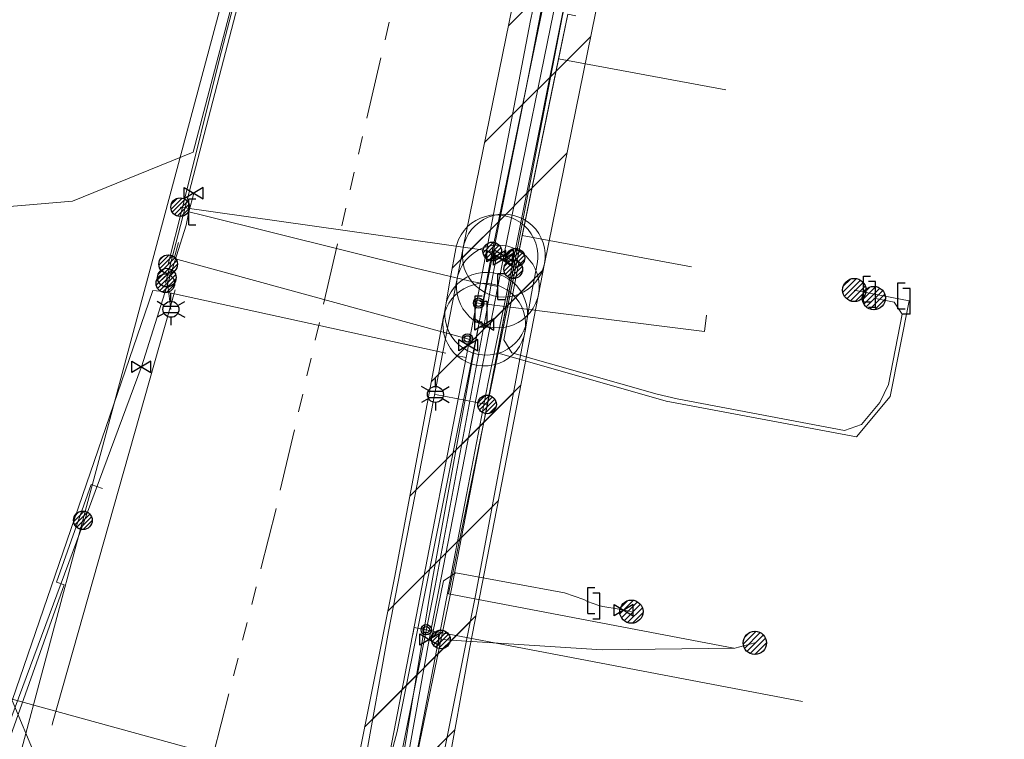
# Model space of a CAD drawing. Header units: metres. Extents: x 197355 to 199157, y 355772 to 356286.
# Tile 41 of 256: x 197529 to 197577, y 356015 to 356050. Entities that reach past the tile are written whole.
import ezdxf
from ezdxf.enums import TextEntityAlignment as Align
from ezdxf.lldxf.tags import DXFTag

# ---------------------------------------------------------------- set-up
doc = ezdxf.new("R2010")
doc.units = ezdxf.units.M
doc.linetypes.add('RI-GWA', pattern=[18.45, 6, -1.8, 1.75, -1.8, 1.75, -1.8, 1.75, -1.8])
for name, color, linetype, lineweight in [('B-WE-KL-BRANDSTOF_ENEXISNETBEHEERB.V.-G', 40, 'KL-BRANDSTOF-N', 18), ('B-WE-KL-BRANDSTOF_ENEXISNETBEHEERB.V.-V', 40, 'Continuous', 18), ('B-WE-KL-DATA_ENEXISNETBEHEERB.V.-G', 90, 'KL-DATA-N', 18), ('B-WE-KL-DATA_HULPSTUK_KPNB.V.-S', 90, 'Continuous', 25), ('B-WE-KL-DATA_KABELBUNDEL_KPNB.V.-G', 90, 'Continuous', 18), ('B-WE-KL-DATA_KABELBUNDEL_ZIGGOB.V.-G', 94, 'Continuous', 18), ('B-WE-KL-DATA_TELECOM_ZIGGOB.V.-G', 94, 'KL-TELECOM-ALGEMEEN-N', 18), ('B-WE-KL-ET_LS_ENEXISNETBEHEERB.V.-G', 190, 'KL-LS-N', 18), ('B-WE-KL-ET_LS_GEMEENTEROERMOND-G', 194, 'KL-LS-N', 18), ('B-WE-KL-ET_LS_HULPSTUK_ENEXISNETBEHEERB.V.-S', 190, 'Continuous', 25), ('B-WE-KL-ET_LS_KABELBUNDEL_ENEXISNETBEHEERB.V.-G', 190, 'KL-BUNDEL-N', 18), ('B-WE-KL-ET_MS_10 kV_ENEXISNETBEHEERB.V.-G', 130, 'KL-MS-N', 18), ('B-WE-KL-ET_MS_ENEXISNETBEHEERB.V.-G', 130, 'KL-MS-N', 18), ('B-WE-KL-ET_MS_HULPSTUK_MOF_ENEXISNETBEHEERB.V.-S', 130, 'Continuous', 25), ('B-WE-KL-GAS_HULPSTUK_ENEXISNETBEHEERB.V.-S', 30, 'Continuous', 25), ('B-WE-KL-GAS_LD_AANSLUITLEIDING_30 MBAR_PE_32_ENEXISNETBEHEERB.V.-G', 50, 'KL-GAS-LD-N', 18), ('B-WE-KL-GAS_LD_AANSLUITLEIDING_30 MBAR_PE_40_ENEXISNETBEHEERB.V.-G', 50, 'KL-GAS-LD-N', 18), ('B-WE-KL-GAS_LD_ENEXISNETBEHEERB.V.-G', 50, 'KL-GAS-LD-N', 18), ('B-WE-KL-GAS_LD_HOOFDLEIDING_100 MBAR_PVC_250_ENEXISNETBEHEERB.V.-G', 50, 'KL-GAS-LD-N', 18), ('B-WE-KL-GAS_LD_HOOFDLEIDING_100 MBAR_PVC_315_ENEXISNETBEHEERB.V.-G', 50, 'KL-GAS-LD-N', 18), ('B-WE-KL-GAS_LD_HOOFDLEIDING_30 MBAR_PE_ENEXISNETBEHEERB.V.-G', 50, 'KL-GAS-LD-N', 18), ('B-WE-KL-GAS_LD_HOOFDLEIDING_30 MBAR_PVC_250_ENEXISNETBEHEERB.V.-G', 50, 'KL-GAS-LD-N', 18), ('B-WE-KL-GAS_LD_HOOFDLEIDING_30 MBAR_PVC_ENEXISNETBEHEERB.V.-G', 50, 'KL-GAS-LD-N', 18), ('B-WE-KL-WATER_HULPSTUK_NVWATERLEIDINGMAATSCHAPPIJLIMBURG-S', 170, 'Continuous', 25), ('B-WE-KL-WATER_TRANSPORTLEIDING_NVWATERLEIDINGMAATSCHAPPIJLIMBURG-G', 170, 'KL-WATER-TR-N', 18), ('B-WE-RI-GWA_GEMEENTEROERMOND-G', 30, 'RI-GWA', 18)]:
    doc.layers.add(name, color=color, linetype=linetype, lineweight=lineweight)
doc.styles.add('NLCS-ISO', font='NLCS-ISO.ttf')
doc.styles.get("Standard").update_dxf_attribs({"font": 'isocp.shx'})
tags = doc.linetypes.add('KL-BRANDSTOF-N', pattern='A,4,-0.5,[105,NLCS.SHX,S=0.5,R=0,X=0.75,Y=0],-2,4,-1,["B",Standard,S=1,R=0,X=-0.15,Y=-0.5],-1.5', length=13).pattern_tags.tags
tags[18] = DXFTag(74, 10)
doc.linetypes.add('KL-BUNDEL-N', pattern='A,28,-5,[103,NLCS.SHX,S=1.25,R=0,X=0,Y=0],-5,[103,NLCS.SHX,S=1.25,R=0,X=0,Y=0],-5,[103,NLCS.SHX,S=1.25,R=0,X=0,Y=0],-5,[103,NLCS.SHX,S=1.25,R=0,X=0,Y=0],-5', length=53)
tags = doc.linetypes.add('KL-DATA-N', pattern='A,4,-1,[101,NLCS.SHX,S=0.5,R=0,X=0,Y=0],-1,4,-1,["D",Standard,S=1,R=0,X=-0.25,Y=-0.5],-1.5', length=12.5).pattern_tags.tags
tags[18] = DXFTag(74, 10)
tags = doc.linetypes.add('KL-GAS-LD-N', pattern='A,4,-1,[69,NLCS.SHX,S=0.5,R=0,X=0,Y=0],-1,4,-1,["L",Standard,S=1,R=0,X=0.25,Y=-0.5],-2', length=13).pattern_tags.tags
tags[18] = DXFTag(74, 10)
tags = doc.linetypes.add('KL-LS-N', pattern='A,4,-1,[103,NLCS.SHX,S=0.75,R=0,X=0,Y=0],-1,4,-1,["L",Standard,S=1,R=0,X=0,Y=-0.5],-2', length=13).pattern_tags.tags
tags[18] = DXFTag(74, 10)
tags = doc.linetypes.add('KL-MS-N', pattern='A,4,-1,[103,NLCS.SHX,S=0.75,R=0,X=0,Y=0],-1,4,-1,["M",Standard,S=1,R=0,X=0,Y=-0.5],-2', length=13).pattern_tags.tags
tags[18] = DXFTag(74, 10)
doc.linetypes.add('KL-TELECOM-ALGEMEEN-N', pattern='A,7,-1,[101,NLCS.SHX,S=0.5,R=0,X=0,Y=0],-1', length=9)
doc.linetypes.add('KL-WATER-TR-N', pattern='A,7,-0.5,[168,NLCS.SHX,S=0.75,R=0,X=0.75,Y=0],-2,[168,NLCS.SHX,S=0.75,R=0,X=0.75,Y=0],-2', length=11.5)

# ---------------------------------------------------------------- blocks, each defined once
blk = doc.blocks.new('SKL-ET_HULP_MOF-SO')
h = blk.add_hatch()
h.set_pattern_fill('ANSI31', color=256, scale=6, style=0)
h.set_pattern_definition([(45, (-2.25, -126.982), (-0.53033, 0.53033), [])])
edge = h.paths.add_edge_path()
edge.add_arc((0, 0), 2.25, 0, 360)
at = {"linetype": 'Continuous'}
blk.add_circle((0, 0), 2.25, dxfattribs=at)
blk = doc.blocks.new('SKL-WTB_HULP_AFSLUITER-SO')
for p, q in [((2.3, 1.37), (-2.3, -1.37)), ((-2.3, 1.37), (2.3, -1.37)), ((2.3, -1.37), (2.3, 1.37))]:
    blk.add_line(p, q)
at = {"ltscale": 0.1}
blk.add_line((-2.3, -1.37), (-2.3, 1.37), dxfattribs=at)
blk = doc.blocks.new('SKL-WTB_HULP_AANSLUITPUNT-SO')
h = blk.add_hatch()
h.set_pattern_fill('ANSI31', color=256, scale=3, style=0)
h.set_pattern_definition([(45, (-1.125, -63.491), (-0.265165, 0.265165), [])])
edge = h.paths.add_edge_path()
edge.add_arc((0, 0), 1.125, 0, 360)
at = {"linetype": 'Continuous'}
blk.add_circle((0, 0), 1.125, dxfattribs=at)
blk = doc.blocks.new('SKL-WTB_HULP_VERLOOPSTUK-SO')
for p, q in [((-0.539, -0.383), (-0.539, 0.867)), ((-0.539, 0.867), (-0.193, 0.867)), ((0.048, 0.598), (-0.298, 0.598)), ((0.048, -0.652), (0.048, 0.598)), ((-0.539, -0.383), (-0.193, -0.383)), ((0.048, -0.652), (-0.298, -0.652))]:
    blk.add_line(p, q)
blk = doc.blocks.new('SKL-WTB_HULP_EINDKAP-SO')
for p, q in [((0, -0.625), (0, 0.625)), ((0, 0.625), (0.346, 0.625)), ((0, -0.625), (0.346, -0.625))]:
    blk.add_line(p, q)
blk = doc.blocks.new('SKL-ET_HULP_AANSLUITPUNT-SO')
h = blk.add_hatch()
h.set_pattern_fill('ANSI31', color=256, scale=30, style=0)
h.set_pattern_definition([(45, (-11.25, -634.91), (-2.65165, 2.65165), [])])
edge = h.paths.add_edge_path()
edge.add_arc((0, 0), 11.25, 0, 360)
at = {"linetype": 'Continuous'}
blk.add_circle((0, 0), 11.25, dxfattribs=at)
blk = doc.blocks.new('B-SIE-WEG_LICHTMAST-SO')
at = {"ltscale": 0.1}
for p, q in [((0, 0.386), (0, 0.772)), ((-0.334, 0.193), (-0.668, 0.386)), ((0.334, 0.193), (0.668, 0.386)), ((-0.334, -0.193), (-0.668, -0.386)), ((0, -0.386), (0, -0.772)), ((0.334, -0.193), (0.668, -0.386))]:
    blk.add_line(p, q, dxfattribs=at)
at = {"flags": 128}
for points in [[(-0.354, 0.152), (0.354, 0.152)], [(-0.354, -0.152), (0.354, -0.152)]]:
    blk.add_lwpolyline(points, dxfattribs=at)
at = {"ltscale": 0.1}
blk.add_circle((0, 0), 0.386, dxfattribs=at)
at = {"style": 'NLCS-ISO'}
blk.add_attdef('TYPE', text='', height=0.549, dxfattribs=at).set_placement((0, 0.772), align=Align.BOTTOM_CENTER)
blk = doc.blocks.new('SIE-WEG_AFVALBAK_TYPE_01')
for radius in [0.25, 0.156]:
    blk.add_circle((0, 0), radius)

msp = doc.modelspace()

# ---------------------------------------------------------------- hatches: boundary and pattern name
at = {"layer": 'B-WE-KL-BRANDSTOF_ENEXISNETBEHEERB.V.-V'}
h = msp.add_hatch(dxfattribs=at)
h.set_pattern_fill('ANSI31', color=256, style=0)
h.paths.add_polyline_path([(197552.783, 356036.701), (197553.031, 356036.748), (197553.273, 356036.827), (197553.502, 356036.935), (197553.714, 356037.071), (197553.908, 356037.233), (197554.081, 356037.419), (197554.228, 356037.624), (197554.348, 356037.845), (197554.44, 356038.082), (197554.493, 356038.285), (197557.339, 356052.235), (197559.017, 356059.575), (197560.254, 356064.198), (197560.304, 356064.445), (197560.322, 356064.699), (197560.308, 356064.95), (197560.263, 356065.199), (197560.186, 356065.441), (197560.079, 356065.67), (197559.945, 356065.883), (197559.784, 356066.08), (197559.601, 356066.252), (197559.396, 356066.402), (197559.176, 356066.524), (197558.941, 356066.617), (197558.696, 356066.68), (197558.444, 356066.711), (197558.192, 356066.711), (197557.94, 356066.678), (197557.695, 356066.614), (197557.462, 356066.521), (197557.241, 356066.398), (197557.036, 356066.247), (197556.853, 356066.072), (197556.694, 356065.877), (197556.561, 356065.663), (197556.455, 356065.432), (197556.39, 356065.232), (197555.125, 356060.502), (197553.425, 356053.058), (197550.574, 356039.085), (197550.539, 356038.834), (197550.536, 356038.582), (197550.565, 356038.33), (197550.625, 356038.086), (197550.716, 356037.85), (197550.837, 356037.626), (197550.983, 356037.421), (197551.155, 356037.236), (197551.35, 356037.073), (197551.563, 356036.936), (197551.791, 356036.828), (197552.03, 356036.749), (197552.278, 356036.701), (197552.532, 356036.685)])
h = msp.add_hatch(dxfattribs=at)
h.set_pattern_fill('ANSI31', color=256, style=0)
h.paths.add_polyline_path([(197551.747, 356033.877), (197551.999, 356033.902), (197552.246, 356033.958), (197552.482, 356034.044), (197552.708, 356034.16), (197552.915, 356034.303), (197553.105, 356034.472), (197553.27, 356034.662), (197553.411, 356034.874), (197553.523, 356035.1), (197553.606, 356035.338), (197553.652, 356035.544), (197553.874, 356036.858), (197554.142, 356038.282), (197554.173, 356038.533), (197554.173, 356038.787), (197554.14, 356039.037), (197554.076, 356039.281), (197553.981, 356039.517), (197553.858, 356039.736), (197553.707, 356039.941), (197553.534, 356040.123), (197553.337, 356040.282), (197553.121, 356040.416), (197552.891, 356040.521), (197552.651, 356040.596), (197552.401, 356040.64), (197552.15, 356040.653), (197551.896, 356040.633), (197551.65, 356040.582), (197551.411, 356040.5), (197551.184, 356040.389), (197550.973, 356040.25), (197550.78, 356040.084), (197550.611, 356039.897), (197550.466, 356039.689), (197550.349, 356039.465), (197550.261, 356039.228), (197550.212, 356039.024), (197549.933, 356037.543), (197549.708, 356036.209), (197549.682, 356035.958), (197549.688, 356035.704), (197549.725, 356035.454), (197549.794, 356035.212), (197549.893, 356034.978), (197550.02, 356034.761), (197550.175, 356034.559), (197550.353, 356034.38), (197550.552, 356034.225), (197550.77, 356034.095), (197551.002, 356033.995), (197551.245, 356033.924), (197551.495, 356033.885), (197551.746, 356033.877)])
h = msp.add_hatch(dxfattribs=at)
h.set_pattern_fill('ANSI31', color=256, style=0)
h.paths.add_polyline_path([(197552.261, 356035.193), (197552.513, 356035.211), (197552.761, 356035.261), (197552.999, 356035.342), (197553.227, 356035.452), (197553.44, 356035.591), (197553.632, 356035.755), (197553.802, 356035.94), (197553.948, 356036.147), (197554.067, 356036.372), (197554.156, 356036.608), (197554.206, 356036.811), (197554.496, 356038.301), (197554.528, 356038.551), (197554.529, 356038.804), (197554.499, 356039.055), (197554.436, 356039.301), (197554.343, 356039.535), (197554.222, 356039.757), (197554.073, 356039.961), (197553.899, 356040.146), (197553.704, 356040.307), (197553.49, 356040.441), (197553.262, 356040.548), (197553.021, 356040.625), (197552.771, 356040.671), (197552.52, 356040.685), (197552.266, 356040.667), (197552.019, 356040.618), (197551.778, 356040.537), (197551.551, 356040.427), (197551.339, 356040.289), (197551.147, 356040.127), (197550.975, 356039.939), (197550.829, 356039.733), (197550.711, 356039.511), (197550.622, 356039.273), (197550.57, 356039.069), (197550.28, 356037.574), (197550.247, 356037.324), (197550.247, 356037.07), (197550.278, 356036.82), (197550.341, 356036.575), (197550.435, 356036.339), (197550.556, 356036.119), (197550.706, 356035.914), (197550.879, 356035.731), (197551.074, 356035.57), (197551.289, 356035.435), (197551.518, 356035.329), (197551.76, 356035.252), (197552.008, 356035.207), (197552.26, 356035.193)])
h = msp.add_hatch(dxfattribs=at)
h.set_pattern_fill('ANSI31', color=256, style=0)
h.paths.add_polyline_path([(197547.48, 356009.212), (197547.728, 356009.258), (197547.97, 356009.336), (197548.199, 356009.443), (197548.412, 356009.578), (197548.607, 356009.739), (197548.781, 356009.924), (197548.929, 356010.129), (197549.05, 356010.351), (197549.142, 356010.586), (197549.196, 356010.789), (197549.75, 356013.45), (197550.897, 356019.777), (197554.206, 356036.812), (197554.239, 356037.063), (197554.239, 356037.315), (197554.208, 356037.565), (197554.145, 356037.812), (197554.052, 356038.047), (197553.929, 356038.268), (197553.78, 356038.472), (197553.608, 356038.655), (197553.411, 356038.816), (197553.198, 356038.95), (197552.968, 356039.057), (197552.727, 356039.134), (197552.479, 356039.179), (197552.225, 356039.193), (197551.973, 356039.175), (197551.726, 356039.125), (197551.487, 356039.044), (197551.258, 356038.934), (197551.046, 356038.795), (197550.855, 356038.633), (197550.684, 356038.446), (197550.538, 356038.238), (197550.42, 356038.016), (197550.331, 356037.778), (197550.28, 356037.575), (197546.968, 356020.525), (197545.819, 356014.189), (197545.28, 356011.605), (197545.244, 356011.354), (197545.24, 356011.103), (197545.269, 356010.85), (197545.328, 356010.604), (197545.418, 356010.368), (197545.537, 356010.146), (197545.683, 356009.94), (197545.854, 356009.754), (197546.048, 356009.59), (197546.259, 356009.453), (197546.487, 356009.344), (197546.728, 356009.263), (197546.975, 356009.215), (197547.229, 356009.197)])
h = msp.add_hatch(dxfattribs=at)
h.set_pattern_fill('ANSI31', color=256, style=0)
h.paths.add_polyline_path([(197551.777, 356033.361), (197552.037, 356033.402), (197552.286, 356033.477), (197552.526, 356033.584), (197552.749, 356033.721), (197552.951, 356033.886), (197553.132, 356034.077), (197553.284, 356034.288), (197553.409, 356034.518), (197553.502, 356034.762), (197553.563, 356035.016), (197553.652, 356035.542), (197553.679, 356035.802), (197553.671, 356036.064), (197553.63, 356036.321), (197553.555, 356036.571), (197553.448, 356036.811), (197553.311, 356037.034), (197553.146, 356037.237), (197552.955, 356037.417), (197552.745, 356037.569), (197552.513, 356037.694), (197552.27, 356037.787), (197552.016, 356037.848), (197551.754, 356037.875), (197551.493, 356037.867), (197551.236, 356037.826), (197550.984, 356037.751), (197550.745, 356037.644), (197550.522, 356037.507), (197550.319, 356037.342), (197550.14, 356037.152), (197549.986, 356036.939), (197549.862, 356036.709), (197549.769, 356036.466), (197549.708, 356036.211), (197549.619, 356035.686), (197549.592, 356035.427), (197549.6, 356035.165), (197549.641, 356034.906), (197549.716, 356034.657), (197549.823, 356034.417), (197549.96, 356034.194), (197550.125, 356033.991), (197550.316, 356033.811), (197550.527, 356033.659), (197550.758, 356033.534), (197551.001, 356033.441), (197551.256, 356033.38), (197551.517, 356033.353)])
h = msp.add_hatch(dxfattribs=at)
h.set_pattern_fill('ANSI31', color=256, style=0)
h.paths.add_polyline_path([(197545.769, 356003.453), (197546.022, 356003.47), (197546.27, 356003.519), (197546.509, 356003.598), (197546.737, 356003.707), (197546.95, 356003.844), (197547.144, 356004.007), (197547.315, 356004.192), (197547.461, 356004.398), (197547.581, 356004.622), (197547.672, 356004.858), (197547.723, 356005.061), (197551.174, 356022.346), (197553.556, 356034.982), (197553.587, 356035.233), (197553.587, 356035.485), (197553.554, 356035.737), (197553.489, 356035.981), (197553.395, 356036.215), (197553.272, 356036.435), (197553.121, 356036.64), (197552.947, 356036.822), (197552.751, 356036.981), (197552.535, 356037.115), (197552.305, 356037.22), (197552.064, 356037.295), (197551.815, 356037.339), (197551.564, 356037.352), (197551.31, 356037.332), (197551.064, 356037.281), (197550.825, 356037.199), (197550.597, 356037.087), (197550.386, 356036.948), (197550.194, 356036.783), (197550.025, 356036.596), (197549.88, 356036.388), (197549.764, 356036.165), (197549.675, 356035.927), (197549.626, 356035.723), (197547.25, 356023.118), (197543.801, 356005.844), (197543.767, 356005.595), (197543.765, 356005.342), (197543.795, 356005.091), (197543.854, 356004.858), (197543.949, 356004.609), (197544.069, 356004.388), (197544.218, 356004.182), (197544.39, 356003.998), (197544.585, 356003.837), (197544.799, 356003.7), (197545.028, 356003.593), (197545.269, 356003.515), (197545.517, 356003.468), (197545.768, 356003.453)])

# ---------------------------------------------------------------- linework, layer by layer
at = {"layer": 'B-WE-KL-BRANDSTOF_ENEXISNETBEHEERB.V.-G', "ltscale": 0.5, "flags": 128}
for points in [[(197552.783, 356036.701), (197553.031, 356036.748), (197553.273, 356036.827), (197553.502, 356036.935), (197553.714, 356037.071), (197553.908, 356037.233), (197554.081, 356037.419), (197554.228, 356037.624), (197554.348, 356037.845), (197554.44, 356038.082), (197554.493, 356038.285), (197557.339, 356052.235), (197559.017, 356059.575), (197560.254, 356064.198), (197560.304, 356064.445), (197560.322, 356064.699), (197560.308, 356064.95), (197560.263, 356065.199), (197560.186, 356065.441), (197560.079, 356065.67), (197559.945, 356065.883), (197559.784, 356066.08), (197559.601, 356066.252), (197559.396, 356066.402), (197559.176, 356066.524), (197558.941, 356066.617), (197558.696, 356066.68), (197558.444, 356066.711), (197558.192, 356066.711), (197557.94, 356066.678), (197557.695, 356066.614), (197557.462, 356066.521), (197557.241, 356066.398), (197557.036, 356066.247), (197556.853, 356066.072), (197556.694, 356065.877), (197556.561, 356065.663), (197556.455, 356065.432), (197556.39, 356065.232), (197555.125, 356060.502), (197553.425, 356053.058), (197550.574, 356039.085), (197550.539, 356038.834), (197550.536, 356038.582), (197550.565, 356038.33), (197550.625, 356038.086), (197550.716, 356037.85), (197550.837, 356037.626), (197550.983, 356037.421), (197551.155, 356037.236), (197551.35, 356037.073), (197551.563, 356036.936), (197551.791, 356036.828), (197552.03, 356036.749), (197552.278, 356036.701), (197552.532, 356036.685), (197552.783, 356036.701)], [(197551.747, 356033.877), (197551.999, 356033.902), (197552.246, 356033.958), (197552.482, 356034.044), (197552.708, 356034.16), (197552.915, 356034.303), (197553.105, 356034.472), (197553.27, 356034.662), (197553.411, 356034.874), (197553.523, 356035.1), (197553.606, 356035.338), (197553.652, 356035.544), (197553.874, 356036.858), (197554.142, 356038.282), (197554.173, 356038.533), (197554.173, 356038.787), (197554.14, 356039.037), (197554.076, 356039.281), (197553.981, 356039.517), (197553.858, 356039.736), (197553.707, 356039.941), (197553.534, 356040.123), (197553.337, 356040.282), (197553.121, 356040.416), (197552.891, 356040.521), (197552.651, 356040.596), (197552.401, 356040.64), (197552.15, 356040.653), (197551.896, 356040.633), (197551.65, 356040.582), (197551.411, 356040.5), (197551.184, 356040.389), (197550.973, 356040.25), (197550.78, 356040.084), (197550.611, 356039.897), (197550.466, 356039.689), (197550.349, 356039.465), (197550.261, 356039.228), (197550.212, 356039.024), (197549.933, 356037.543), (197549.708, 356036.209), (197549.682, 356035.958), (197549.688, 356035.704), (197549.725, 356035.454), (197549.794, 356035.212), (197549.893, 356034.978), (197550.02, 356034.761), (197550.175, 356034.559), (197550.353, 356034.38), (197550.552, 356034.225), (197550.77, 356034.095), (197551.002, 356033.995), (197551.245, 356033.924), (197551.495, 356033.885), (197551.746, 356033.877), (197551.747, 356033.877)], [(197552.261, 356035.193), (197552.513, 356035.211), (197552.761, 356035.261), (197552.999, 356035.342), (197553.227, 356035.452), (197553.44, 356035.591), (197553.632, 356035.755), (197553.802, 356035.94), (197553.948, 356036.147), (197554.067, 356036.372), (197554.156, 356036.608), (197554.206, 356036.811), (197554.496, 356038.301), (197554.528, 356038.551), (197554.529, 356038.804), (197554.499, 356039.055), (197554.436, 356039.301), (197554.343, 356039.535), (197554.222, 356039.757), (197554.073, 356039.961), (197553.899, 356040.146), (197553.704, 356040.307), (197553.49, 356040.441), (197553.262, 356040.548), (197553.021, 356040.625), (197552.771, 356040.671), (197552.52, 356040.685), (197552.266, 356040.667), (197552.019, 356040.618), (197551.778, 356040.537), (197551.551, 356040.427), (197551.339, 356040.289), (197551.147, 356040.127), (197550.975, 356039.939), (197550.829, 356039.733), (197550.711, 356039.511), (197550.622, 356039.273), (197550.57, 356039.069), (197550.28, 356037.574), (197550.247, 356037.324), (197550.247, 356037.07), (197550.278, 356036.82), (197550.341, 356036.575), (197550.435, 356036.339), (197550.556, 356036.119), (197550.706, 356035.914), (197550.879, 356035.731), (197551.074, 356035.57), (197551.289, 356035.435), (197551.518, 356035.329), (197551.76, 356035.252), (197552.008, 356035.207), (197552.26, 356035.193), (197552.261, 356035.193)], [(197547.48, 356009.212), (197547.728, 356009.258), (197547.97, 356009.336), (197548.199, 356009.443), (197548.412, 356009.578), (197548.607, 356009.739), (197548.781, 356009.924), (197548.929, 356010.129), (197549.05, 356010.351), (197549.142, 356010.586), (197549.196, 356010.789), (197549.75, 356013.45), (197550.897, 356019.777), (197554.206, 356036.812), (197554.239, 356037.063), (197554.239, 356037.315), (197554.208, 356037.565), (197554.145, 356037.812), (197554.052, 356038.047), (197553.929, 356038.268), (197553.78, 356038.472), (197553.608, 356038.655), (197553.411, 356038.816), (197553.198, 356038.95), (197552.968, 356039.057), (197552.727, 356039.134), (197552.479, 356039.179), (197552.225, 356039.193), (197551.973, 356039.175), (197551.726, 356039.125), (197551.487, 356039.044), (197551.258, 356038.934), (197551.046, 356038.795), (197550.855, 356038.633), (197550.684, 356038.446), (197550.538, 356038.238), (197550.42, 356038.016), (197550.331, 356037.778), (197550.28, 356037.575), (197546.968, 356020.525), (197545.819, 356014.189), (197545.28, 356011.605), (197545.244, 356011.354), (197545.24, 356011.103), (197545.269, 356010.85), (197545.328, 356010.604), (197545.418, 356010.368), (197545.537, 356010.146), (197545.683, 356009.94), (197545.854, 356009.754), (197546.048, 356009.59), (197546.259, 356009.453), (197546.487, 356009.344), (197546.728, 356009.263), (197546.975, 356009.215), (197547.229, 356009.197), (197547.48, 356009.212)], [(197551.777, 356033.361), (197552.037, 356033.402), (197552.286, 356033.477), (197552.526, 356033.584), (197552.749, 356033.721), (197552.951, 356033.886), (197553.132, 356034.077), (197553.284, 356034.288), (197553.409, 356034.518), (197553.502, 356034.762), (197553.563, 356035.016), (197553.652, 356035.542), (197553.679, 356035.802), (197553.671, 356036.064), (197553.63, 356036.321), (197553.555, 356036.571), (197553.448, 356036.811), (197553.311, 356037.034), (197553.146, 356037.237), (197552.955, 356037.417), (197552.745, 356037.569), (197552.513, 356037.694), (197552.27, 356037.787), (197552.016, 356037.848), (197551.754, 356037.875), (197551.493, 356037.867), (197551.236, 356037.826), (197550.984, 356037.751), (197550.745, 356037.644), (197550.522, 356037.507), (197550.319, 356037.342), (197550.14, 356037.152), (197549.986, 356036.939), (197549.862, 356036.709), (197549.769, 356036.466), (197549.708, 356036.211), (197549.619, 356035.686), (197549.592, 356035.427), (197549.6, 356035.165), (197549.641, 356034.906), (197549.716, 356034.657), (197549.823, 356034.417), (197549.96, 356034.194), (197550.125, 356033.991), (197550.316, 356033.811), (197550.527, 356033.659), (197550.758, 356033.534), (197551.001, 356033.441), (197551.256, 356033.38), (197551.517, 356033.353), (197551.777, 356033.361)], [(197545.769, 356003.453), (197546.022, 356003.47), (197546.27, 356003.519), (197546.509, 356003.598), (197546.737, 356003.707), (197546.95, 356003.844), (197547.144, 356004.007), (197547.315, 356004.192), (197547.461, 356004.398), (197547.581, 356004.622), (197547.672, 356004.858), (197547.723, 356005.061), (197551.174, 356022.346), (197553.556, 356034.982), (197553.587, 356035.233), (197553.587, 356035.485), (197553.554, 356035.737), (197553.489, 356035.981), (197553.395, 356036.215), (197553.272, 356036.435), (197553.121, 356036.64), (197552.947, 356036.822), (197552.751, 356036.981), (197552.535, 356037.115), (197552.305, 356037.22), (197552.064, 356037.295), (197551.815, 356037.339), (197551.564, 356037.352), (197551.31, 356037.332), (197551.064, 356037.281), (197550.825, 356037.199), (197550.597, 356037.087), (197550.386, 356036.948), (197550.194, 356036.783), (197550.025, 356036.596), (197549.88, 356036.388), (197549.764, 356036.165), (197549.675, 356035.927), (197549.626, 356035.723), (197547.25, 356023.118), (197543.801, 356005.844), (197543.767, 356005.595), (197543.765, 356005.342), (197543.795, 356005.091), (197543.854, 356004.858), (197543.949, 356004.609), (197544.069, 356004.388), (197544.218, 356004.182), (197544.39, 356003.998), (197544.585, 356003.837), (197544.799, 356003.7), (197545.028, 356003.593), (197545.269, 356003.515), (197545.517, 356003.468), (197545.768, 356003.453), (197545.769, 356003.453)]]:
    msp.add_lwpolyline(points, close=True, dxfattribs=at)
at = {"layer": 'B-WE-KL-DATA_ENEXISNETBEHEERB.V.-G', "ltscale": 0.5, "flags": 128}
for points in [[(197551.776, 356032.566), (197552.645, 356036.746)], [(197549.835, 356022.457), (197550.642, 356026.705)]]:
    msp.add_lwpolyline(points, dxfattribs=at)
at = {"layer": 'B-WE-KL-DATA_KABELBUNDEL_KPNB.V.-G', "ltscale": 0.5, "flags": 128}
for points in [[(197551.977, 356038.888), (197555.073, 356053.877), (197556.906, 356062.746), (197559.54, 356072.442), (197561.25, 356078.987), (197565.626, 356096.279), (197567.031, 356100.304), (197567.587, 356102.031)], [(197536.318, 356038.272), (197537.005, 356041.01), (197538.804, 356048.184), (197543.817, 356067.456), (197548.108, 356083.341)], [(197551.365, 356038.977), (197536.899, 356041.025)], [(197536.899, 356041.025), (197537.005, 356041.01), (197551.365, 356038.977), (197551.977, 356038.889)], [(197551.977, 356038.888), (197551.852, 356038.281), (197549.038, 356022.805), (197546.719, 356008.698), (197546.667, 356008.261)]]:
    msp.add_lwpolyline(points, dxfattribs=at)
at = {"layer": 'B-WE-KL-DATA_KABELBUNDEL_ZIGGOB.V.-G', "ltscale": 0.5, "flags": 128}
for points in [[(197547.966, 356083.491), (197537.524, 356043.683), (197531.703, 356041.319), (197526.752, 356040.894), (197522.925, 356041.606), (197511.344, 356044.75), (197511.742, 356046.196)], [(197555.179, 356048.186), (197555.623, 356050.346)], [(197553.425, 356039.663), (197555.179, 356048.186)], [(197563.258, 356046.688), (197555.179, 356048.186)], [(197563.64, 356019.717), (197549.863, 356022.347), (197553.425, 356039.663)], [(197561.597, 356038.149), (197553.425, 356039.663)], [(197584.912, 356005.359), (197581.341, 356004.539), (197577.411, 356004.04), (197566.901, 356002.111), (197565.541, 356001.942), (197563.044, 356001.703), (197560.083, 356001.565), (197556.377, 356001.573), (197554.498, 356001.649), (197553.871, 356001.75), (197552.665, 356002.145), (197551.566, 356002.782), (197550.62, 356003.634), (197550.217, 356004.129), (197549.574, 356005.233), (197549.17, 356006.447), (197549.02, 356007.721), (197549.132, 356008.999), (197549.609, 356011.518), (197525.37, 356018.186)]]:
    msp.add_lwpolyline(points, dxfattribs=at)
at = {"layer": 'B-WE-KL-DATA_TELECOM_ZIGGOB.V.-G', "ltscale": 0.5, "flags": 128}
for points in [[(197547.736, 356083.539), (197547.966, 356083.491), (197537.524, 356043.683), (197531.703, 356041.319), (197526.752, 356040.894), (197522.925, 356041.606), (197511.344, 356044.75), (197511.742, 356046.196)], [(197498.228, 355949.064), (197498.485, 355950.031), (197511.475, 355946.569), (197514.444, 355957.593), (197514.802, 355958.737), (197515.135, 355959.868), (197515.445, 355960.986), (197515.73, 355962.089), (197516.134, 355963.824), (197516.312, 355964.675), (197516.473, 355965.513), (197516.618, 355966.34), (197516.746, 355967.153), (197516.857, 355967.953), (197516.952, 355968.738), (197517.029, 355969.509), (197517.09, 355970.265), (197517.134, 355971.005), (197517.161, 355971.728), (197517.171, 355972.435), (197517.163, 355973.125), (197517.139, 355973.798), (197517.098, 355974.452), (197517.101, 355974.839), (197517.075, 355975.228), (197517.02, 355975.616), (197516.938, 355976.001), (197516.827, 355976.382), (197516.69, 355976.757), (197516.525, 355977.124), (197516.335, 355977.482), (197516.119, 355977.829), (197515.88, 355978.163), (197515.617, 355978.483), (197515.333, 355978.788), (197515.028, 355979.076), (197514.704, 355979.346), (197514.362, 355979.596), (197514.004, 355979.826), (197516.656, 356006.166), (197517.229, 356006.17), (197517.794, 356006.2), (197518.347, 356006.255), (197518.884, 356006.335), (197519.401, 356006.439), (197519.894, 356006.566), (197520.36, 356006.716), (197520.796, 356006.887), (197521.198, 356007.078), (197521.564, 356007.289), (197521.89, 356007.516), (197522.175, 356007.76), (197522.417, 356008.017), (197522.614, 356008.287), (197522.764, 356008.567), (197522.866, 356008.855), (197525.37, 356018.186), (197549.609, 356011.518), (197549.132, 356008.999), (197549.043, 356008.363), (197549.02, 356007.721), (197549.062, 356007.08), (197549.17, 356006.447), (197549.341, 356005.829), (197549.574, 356005.233), (197549.868, 356004.664), (197550.217, 356004.129), (197550.62, 356003.634), (197551.071, 356003.183), (197551.566, 356002.782), (197552.099, 356002.434), (197552.665, 356002.145), (197553.258, 356001.916), (197553.871, 356001.75), (197554.498, 356001.649), (197556.377, 356001.573), (197558.238, 356001.545), (197560.083, 356001.565), (197561.908, 356001.633), (197562.467, 356001.664), (197563.044, 356001.703), (197563.641, 356001.751), (197564.256, 356001.807), (197564.889, 356001.87), (197565.541, 356001.942), (197566.212, 356002.023), (197566.901, 356002.111), (197577.411, 356004.04), (197578.423, 356004.134), (197579.416, 356004.249), (197580.389, 356004.384), (197581.341, 356004.539), (197582.27, 356004.715), (197583.176, 356004.91), (197584.057, 356005.125), (197584.912, 356005.359), (197585.578, 356005.561), (197586.226, 356005.775), (197586.856, 356006.001), (197587.466, 356006.238), (197588.056, 356006.487), (197588.626, 356006.747), (197589.176, 356007.018), (197589.704, 356007.3), (197591.417, 356008.234), (197593.062, 356009.18), (197594.638, 356010.137), (197596.144, 356011.106), (197597.58, 356012.086), (197598.549, 356012.781), (197600.326, 356014.125), (197602.052, 356015.517), (197603.725, 356016.956), (197605.344, 356018.44), (197613.526, 356025.42), (197616.453, 356028.053), (197626.868, 356037.773), (197638.893, 356049.19), (197639.436, 356049.684), (197639.94, 356050.214), (197640.4, 356050.775), (197640.81, 356051.361), (197641.167, 356051.965), (197641.466, 356052.58), (197641.704, 356053.199), (197641.878, 356053.816), (197641.987, 356054.424), (197642.029, 356055.016), (197642.003, 356055.585), (197641.91, 356056.125), (197641.751, 356056.631), (197641.528, 356057.096), (197641.243, 356057.515), (197640.9, 356057.884), (197640.679, 356058.089), (197641.053, 356058.409), (197628.75, 356069.282), (197627.372, 356071.978), (197632.987, 356079.84)], [(197563.64, 356019.717), (197549.863, 356022.347), (197555.623, 356050.346), (197556.015, 356050.265)], [(197561.597, 356038.149), (197553.425, 356039.663), (197555.623, 356050.346), (197556.015, 356050.265)], [(197563.258, 356046.688), (197555.179, 356048.186), (197555.623, 356050.346), (197556.015, 356050.265)]]:
    msp.add_lwpolyline(points, dxfattribs=at)
at = {"layer": 'B-WE-KL-ET_LS_ENEXISNETBEHEERB.V.-G', "ltscale": 0.5, "flags": 128}
for points in [[(197560.758, 356130.089), (197556.134, 356113.37), (197551.701, 356096.514), (197548.301, 356083.29), (197544.01, 356067.404), (197538.998, 356048.134), (197536.181, 356037.349)], [(197569.04, 356103.932), (197567.503, 356098.535), (197560.127, 356072.286), (197555.361, 356050.287), (197550, 356022.593), (197547.402, 356010.005), (197547.384, 356009.954), (197546.556, 356008.969), (197545.285, 356008.775), (197530.82, 356012.753), (197528.151, 356013.54), (197527.683, 356013.95), (197527.509, 356014.539)], [(197553.095, 356038.583), (197553.251, 356038.354), (197552.536, 356034.623), (197552.923, 356033.995), (197559.939, 356031.994), (197560.911, 356031.764), (197568.996, 356030.241), (197569.808, 356030.531), (197570.697, 356031.592), (197571.115, 356032.466), (197571.782, 356035.855), (197571.388, 356036.441), (197570.406, 356036.635)], [(197536.253, 356037.623), (197536.45, 356036.09)], [(197551.724, 356031.497), (197549.23, 356031.98)], [(197549.494, 356020.143), (197557.289, 356019.638), (197563.694, 356019.728), (197564.66, 356019.976)]]:
    msp.add_lwpolyline(points, dxfattribs=at)
at = {"layer": 'B-WE-KL-ET_LS_GEMEENTEROERMOND-G', "ltscale": 0.5, "flags": 128}
for points in [[(197530.924, 356022.915), (197532.597, 356027.626)], [(197532.597, 356027.626), (197533.149, 356027.43)], [(197526.736, 356009.98), (197531.301, 356022.78)], [(197531.301, 356022.78), (197530.924, 356022.915)]]:
    msp.add_lwpolyline(points, dxfattribs=at)
at = {"layer": 'B-WE-KL-ET_LS_KABELBUNDEL_ENEXISNETBEHEERB.V.-G', "ltscale": 0.5, "flags": 128}
for points in [[(197569.04, 356103.932), (197567.503, 356098.535), (197560.127, 356072.286), (197555.361, 356050.287), (197550, 356022.593), (197547.402, 356010.005), (197547.384, 356009.954), (197546.556, 356008.969), (197545.285, 356008.775)], [(197547.491, 356080.29), (197544.01, 356067.404), (197538.998, 356048.134), (197536.181, 356037.349)]]:
    msp.add_lwpolyline(points, dxfattribs=at)
at = {"layer": 'B-WE-KL-ET_MS_10 kV_ENEXISNETBEHEERB.V.-G', "ltscale": 0.5, "flags": 128}
for points in [[(197532.199, 356025.898), (197553.004, 356103.487), (197553.11, 356103.739), (197553.259, 356103.968), (197553.448, 356104.166), (197553.669, 356104.326), (197553.916, 356104.444), (197554.18, 356104.515), (197554.452, 356104.537), (197554.724, 356104.509), (197566.798, 356101.277), (197566.96, 356101.261), (197567.12, 356101.26)], [(197501.085, 356006.04), (197502.811, 356006.06), (197504.803, 356006.198), (197504.869, 356006.207), (197506.861, 356006.307), (197518.639, 356006.006), (197520.635, 356006.068), (197522.671, 356006.247), (197523.684, 356006.51), (197524.446, 356007.179), (197524.616, 356007.457), (197525.182, 356008.642), (197525.28, 356008.916), (197525.708, 356009.479), (197526.377, 356009.622), (197526.949, 356009.512), (197529.473, 356008.549), (197530.41, 356008.305), (197539.768, 356005.72), (197543.089, 356004.783), (197546.314, 356003.847), (197546.72, 356004.021), (197547.176, 356004.393), (197547.328, 356004.951), (197547.307, 356005.246), (197547.219, 356007.167), (197547.361, 356009.077), (197548.19, 356013.913), (197549.835, 356022.457), (197550.642, 356026.705), (197551.776, 356032.566), (197552.645, 356036.746), (197556.232, 356054.729), (197557.242, 356059.146), (197559.481, 356068.588), (197561.564, 356076.941), (197562.417, 356079.899), (197562.954, 356081.826), (197566.74, 356095.915), (197567.252, 356097.849), (197567.907, 356101.674)], [(197532.199, 356025.898), (197525.673, 356001.561), (197525.515, 356001.115), (197525.288, 356000.699), (197524.999, 356000.325), (197524.655, 356000), (197524.296, 355999.809), (197523.918, 355999.657), (197523.527, 355999.545), (197523.127, 355999.474), (197515.068, 356000), (197512.724, 356000.156), (197510.384, 356000.356), (197508.048, 356000.599), (197505.717, 356000.886), (197504.363, 356002.35), (197503.013, 356003.847)]]:
    msp.add_lwpolyline(points, dxfattribs=at)
at = {"layer": 'B-WE-KL-ET_MS_ENEXISNETBEHEERB.V.-G', "ltscale": 0.5, "flags": 128}
for points in [[(197532.199, 356025.898), (197553.004, 356103.487), (197553.669, 356104.326), (197554.724, 356104.509)], [(197552.645, 356036.746), (197556.232, 356054.729), (197557.242, 356059.146), (197559.481, 356068.588)], [(197551.776, 356032.566), (197552.645, 356036.746)], [(197550.642, 356026.705), (197551.776, 356032.566)], [(197549.835, 356022.457), (197550.642, 356026.705)], [(197532.199, 356025.898), (197525.673, 356001.561), (197525.288, 356000.699), (197524.655, 356000), (197523.918, 355999.657), (197523.127, 355999.474), (197515.068, 356000), (197510.384, 356000.356), (197505.717, 356000.886), (197504.363, 356002.35), (197503.013, 356003.847)], [(197546.314, 356003.847), (197546.72, 356004.021), (197547.176, 356004.393), (197547.328, 356004.951), (197547.307, 356005.246), (197547.219, 356007.167), (197547.361, 356009.077), (197548.19, 356013.913), (197549.835, 356022.457)]]:
    msp.add_lwpolyline(points, dxfattribs=at)
at = {"layer": 'B-WE-KL-GAS_LD_AANSLUITLEIDING_30 MBAR_PE_32_ENEXISNETBEHEERB.V.-G', "ltscale": 0.5, "flags": 128}
msp.add_lwpolyline([(197548.931, 356020.144), (197549.107, 356020.457), (197549.616, 356022.967), (197550.207, 356023.366), (197555.463, 356022.387), (197556.401, 356022.071), (197556.578, 356021.982), (197557.124, 356021.781)], dxfattribs=at)
at = {"layer": 'B-WE-KL-GAS_LD_AANSLUITLEIDING_30 MBAR_PE_40_ENEXISNETBEHEERB.V.-G', "ltscale": 0.5, "flags": 128}
msp.add_lwpolyline([(197552.496, 356038.496), (197553.054, 356038.388), (197552.211, 356033.99), (197560.374, 356031.662), (197569.565, 356029.93), (197571.204, 356031.886), (197572.113, 356036.503)], dxfattribs=at)
at = {"layer": 'B-WE-KL-GAS_LD_ENEXISNETBEHEERB.V.-G', "ltscale": 0.5, "flags": 128}
for points in [[(197570.445, 356036.831), (197569.464, 356037.024)], [(197572.113, 356036.503), (197570.445, 356036.831)], [(197545.762, 356005.453), (197549.213, 356022.737), (197551.591, 356035.352)], [(197557.124, 356021.781), (197557.323, 356021.741), (197558.104, 356021.602), (197558.316, 356021.56)], [(197558.316, 356021.56), (197558.696, 356021.485)]]:
    msp.add_lwpolyline(points, dxfattribs=at)
at = {"layer": 'B-WE-KL-GAS_LD_HOOFDLEIDING_100 MBAR_PVC_250_ENEXISNETBEHEERB.V.-G', "ltscale": 0.5, "flags": 128}
msp.add_lwpolyline([(197551.68, 356035.876), (197551.905, 356037.211), (197552.177, 356038.653)], dxfattribs=at)
at = {"layer": 'B-WE-KL-GAS_LD_HOOFDLEIDING_100 MBAR_PVC_315_ENEXISNETBEHEERB.V.-G', "ltscale": 0.5, "flags": 128}
msp.add_lwpolyline([(197551.591, 356035.352), (197551.68, 356035.876)], dxfattribs=at)
at = {"layer": 'B-WE-KL-GAS_LD_HOOFDLEIDING_30 MBAR_PE_ENEXISNETBEHEERB.V.-G', "ltscale": 0.5, "flags": 128}
msp.add_lwpolyline([(197537.315, 356040.797), (197537.188, 356040.156), (197535.025, 356033.305)], dxfattribs=at)
at = {"layer": 'B-WE-KL-GAS_LD_HOOFDLEIDING_30 MBAR_PVC_250_ENEXISNETBEHEERB.V.-G', "ltscale": 0.5, "flags": 128}
for points in [[(197558.322, 356064.715), (197557.075, 356060.056), (197555.384, 356052.658), (197552.533, 356038.685)], [(197552.533, 356038.685), (197552.243, 356037.193)], [(197552.243, 356037.193), (197548.931, 356020.144), (197547.782, 356013.807), (197547.238, 356011.197)]]:
    msp.add_lwpolyline(points, dxfattribs=at)
at = {"layer": 'B-WE-KL-GAS_LD_HOOFDLEIDING_30 MBAR_PVC_ENEXISNETBEHEERB.V.-G', "ltscale": 0.5, "flags": 128}
for points in [[(197537.556, 356041.696), (197537.315, 356040.797)], [(197537.315, 356040.797), (197537.984, 356040.646), (197548.274, 356038.082), (197550.84, 356037.466), (197552.243, 356037.193)], [(197524.833, 356005.896), (197535.011, 356033.279), (197535.025, 356033.305)]]:
    msp.add_lwpolyline(points, dxfattribs=at)
at = {"layer": 'B-WE-KL-WATER_TRANSPORTLEIDING_NVWATERLEIDINGMAATSCHAPPIJLIMBURG-G', "ltscale": 0.5, "flags": 128}
for points in [[(197550.707, 356033.762), (197550.821, 356034.352), (197550.81, 356034.284), (197550.839, 356034.438), (197551.178, 356036.213), (197552.68, 356044.074), (197553.819, 356050.036), (197553.937, 356050.563), (197554.885, 356054.792), (197555.353, 356056.88), (197557.252, 356065.352), (197557.74, 356067.523), (197560.774, 356078.733), (197561.019, 356079.636), (197561.068, 356079.817), (197561.867, 356082.758), (197561.928, 356082.984), (197564.099, 356090.978), (197565.732, 356096.839), (197565.741, 356096.871), (197566.845, 356100.833), (197570.337, 356115.155), (197570.398, 356115.381)], [(197546.017, 356009.642), (197546.996, 356014.241), (197547.376, 356015.695), (197552.63, 356041.883), (197553.401, 356045.727), (197553.852, 356048.031), (197554.179, 356049.705), (197555.643, 356057.184), (197557.469, 356064.947), (197559.156, 356072.121), (197560.922, 356079.628), (197561.743, 356083.118), (197562.496, 356086.418), (197564.178, 356092.435), (197567.555, 356104.673), (197570.425, 356114.496)], [(197550.781, 356034.661), (197536.605, 356038.552), (197536.817, 356039.324)], [(197549.729, 356033.971), (197536.112, 356036.955), (197535.577, 356037.003), (197528.779, 356017.191), (197529.931, 356014.451), (197529.812, 356013.772), (197529.874, 356013.079), (197529.623, 356012.393)], [(197536.659, 356037.037), (197530.73, 356016.1), (197530.715, 356016.001)], [(197551.178, 356036.213), (197551.187, 356036.262), (197551.216, 356036.41), (197551.314, 356036.391)], [(197551.314, 356036.391), (197562.228, 356035.022), (197562.328, 356035.816)], [(197550.839, 356034.438), (197550.848, 356034.487), (197550.877, 356034.635), (197550.781, 356034.661)], [(197550.707, 356033.762), (197548.121, 356020.333), (197546.772, 356013.328), (197546.708, 356013.084), (197546.654, 356012.827), (197546.263, 356010.607), (197545.635, 356007.042), (197545.45, 356005.746), (197546.166, 356003.926), (197547.807, 356001.621), (197550.46, 355999.658), (197557.168, 355998.618), (197557.713, 355998.591), (197558.269, 355998.563), (197558.868, 355998.533)], [(197550.707, 356033.762), (197550.217, 356033.862)], [(197548.121, 356020.333), (197548.13, 356020.382), (197548.196, 356020.726), (197548.785, 356020.613)], [(197548.785, 356020.613), (197566.957, 356017.145)]]:
    msp.add_lwpolyline(points, dxfattribs=at)
at = {"layer": 'B-WE-RI-GWA_GEMEENTEROERMOND-G', "ltscale": 0.5, "flags": 128}
for points in [[(197550.775, 356066.21), (197541.529, 356026.458)], [(197541.529, 356026.458), (197527.5, 355971.32)]]:
    msp.add_lwpolyline(points, dxfattribs=at)

# ---------------------------------------------------------------- block references
at = {"layer": 'B-WE-KL-DATA_HULPSTUK_KPNB.V.-S', "xscale": 0.2, "yscale": 0.2, "zscale": 0.2}
for p in [(197536.899, 356041.025), (197551.977, 356038.889), (197551.977, 356038.888), (197551.977, 356038.888), (197536.318, 356038.272)]:
    msp.add_blockref('SKL-ET_HULP_MOF-SO', p, dxfattribs=at)
at = {"layer": 'B-WE-KL-ET_LS_HULPSTUK_ENEXISNETBEHEERB.V.-S'}
for name, p, xscale, yscale, zscale in [('SKL-ET_HULP_MOF-SO', (197553.095, 356038.583), 0.2, 0.2, 0.2), ('SKL-ET_HULP_MOF-SO', (197552.987, 356038.025), 0.2, 0.2, 0.2), ('SKL-ET_HULP_MOF-SO', (197536.181, 356037.349), 0.2, 0.2, 0.2), ('SKL-ET_HULP_MOF-SO', (197536.253, 356037.623), 0.2, 0.2, 0.2), ('SKL-ET_HULP_AANSLUITPUNT-SO', (197570.406, 356036.635), 0.05, 0.05, 0.05), ('SKL-ET_HULP_MOF-SO', (197551.724, 356031.497), 0.2, 0.2, 0.2), ('SKL-ET_HULP_MOF-SO', (197549.494, 356020.143), 0.2, 0.2, 0.2), ('SKL-ET_HULP_AANSLUITPUNT-SO', (197564.66, 356019.976), 0.05, 0.05, 0.05)]:
    msp.add_blockref(name, p, dxfattribs=dict(at, xscale=xscale, yscale=yscale, zscale=zscale))
for p in [(197536.45, 356036.09), (197549.23, 356031.98)]:
    msp.add_blockref('B-SIE-WEG_LICHTMAST-SO', p, dxfattribs=at)
at = {"layer": 'B-WE-KL-ET_MS_HULPSTUK_MOF_ENEXISNETBEHEERB.V.-S', "xscale": 0.2, "yscale": 0.2, "zscale": 0.2}
msp.add_blockref('SKL-ET_HULP_MOF-SO', (197532.199, 356025.898), dxfattribs=at)
at = {"layer": 'B-WE-KL-GAS_HULPSTUK_ENEXISNETBEHEERB.V.-S'}
for name, p, xscale, yscale, zscale in [('SKL-WTB_HULP_AFSLUITER-SO', (197537.556, 356041.696), 0.2, 0.2, 0.2), ('SKL-WTB_HULP_AFSLUITER-SO', (197552.177, 356038.653), 0.2, 0.2, 0.2), ('SKL-WTB_HULP_AFSLUITER-SO', (197552.496, 356038.496), 0.2, 0.2, 0.2), ('SKL-WTB_HULP_AFSLUITER-SO', (197552.533, 356038.685), 0.2, 0.2, 0.2), ('SKL-WTB_HULP_AANSLUITPUNT-SO', (197569.464, 356037.024), 0.5, 0.5, 0.5), ('SKL-WTB_HULP_AFSLUITER-SO', (197551.591, 356035.352), 0.2, 0.2, 0.2), ('SKL-WTB_HULP_AFSLUITER-SO', (197535.025, 356033.305), 0.2, 0.2, 0.2), ('SKL-WTB_HULP_AANSLUITPUNT-SO', (197558.696, 356021.485), 0.5, 0.5, 0.5), ('SKL-WTB_HULP_AFSLUITER-SO', (197558.316, 356021.56), 0.2, 0.2, 0.2), ('SKL-WTB_HULP_AFSLUITER-SO', (197548.931, 356020.144), 0.2, 0.2, 0.2)]:
    msp.add_blockref(name, p, dxfattribs=dict(at, xscale=xscale, yscale=yscale, zscale=zscale))
for name, p in [('SKL-WTB_HULP_EINDKAP-SO', (197537.315, 356040.797)), ('SKL-WTB_HULP_EINDKAP-SO', (197552.243, 356037.193)), ('SKL-WTB_HULP_VERLOOPSTUK-SO', (197570.445, 356036.831)), ('SKL-WTB_HULP_VERLOOPSTUK-SO', (197572.113, 356036.503)), ('SKL-WTB_HULP_VERLOOPSTUK-SO', (197551.68, 356035.876)), ('SKL-WTB_HULP_VERLOOPSTUK-SO', (197557.124, 356021.781))]:
    msp.add_blockref(name, p, dxfattribs=at)
at = {"layer": 'B-WE-KL-WATER_HULPSTUK_NVWATERLEIDINGMAATSCHAPPIJLIMBURG-S'}
for p in [(197551.314, 356036.391), (197550.781, 356034.661), (197548.785, 356020.613)]:
    msp.add_blockref('SIE-WEG_AFVALBAK_TYPE_01', p, dxfattribs=at)
at = {"layer": 'B-WE-KL-WATER_HULPSTUK_NVWATERLEIDINGMAATSCHAPPIJLIMBURG-S', "xscale": 0.2, "yscale": 0.2, "zscale": 0.2}
msp.add_blockref('SKL-WTB_HULP_AFSLUITER-SO', (197550.821, 356034.352), dxfattribs=at)

doc.saveas('drawing.dxf')
